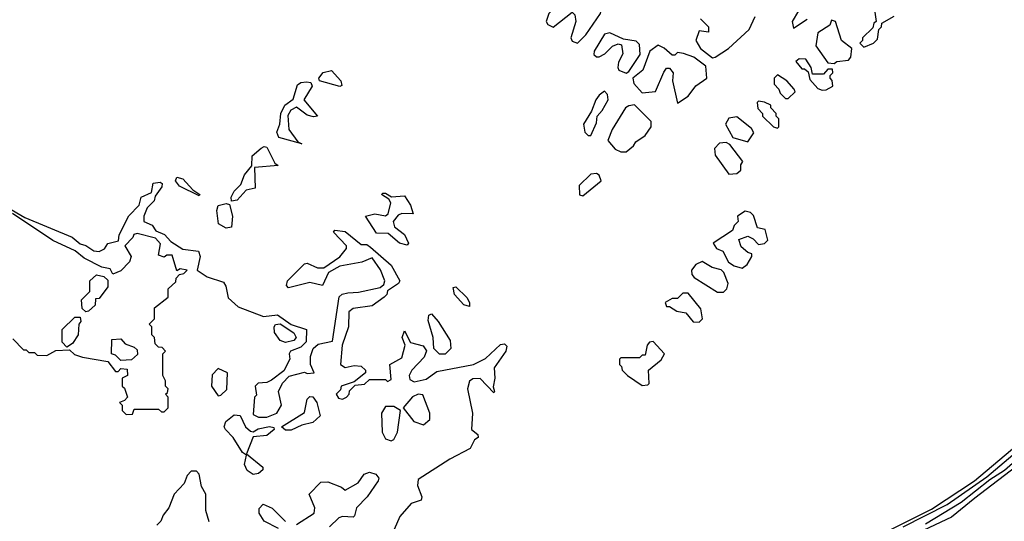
# Model space of a CAD drawing. Extents: x 2737310 to 2869991, y 870230 to 1012730.
# Tile 217 of 256: x 2786851 to 2790495, y 920455 to 922312. Entities that reach past the tile are written whole.
import ezdxf

# ---------------------------------------------------------------- set-up
doc = ezdxf.new("R2010")
doc.units = 0

msp = doc.modelspace()

# ---------------------------------------------------------------- linework, layer by layer
at = {"layer": '0CON02XD'}
for points in [[(2788915, 922224.3), (2788946.2, 922255), (2789000, 922335), (2789007.5, 922365), (2789007.5, 922385), (2789000, 922395), (2788955, 922400), (2788925, 922420), (2788920, 922405), (2788930, 922395), (2788915, 922367.5), (2788895, 922360), (2788875, 922373.3), (2788845, 922371.2), (2788808.8, 922335), (2788798.8, 922305), (2788805, 922293.8), (2788825, 922283.8), (2788895, 922340), (2788905, 922330), (2788909.2, 922305), (2788890, 922245), (2788895, 922232), (2788915, 922224.3)], [(2789425, 922172.5), (2789473.3, 922205), (2789550, 922275), (2789573, 922323)], [(2789732.5, 922345), (2789710, 922305), (2789715, 922280), (2789765, 922313.3)], [(2790015, 922340), (2790020, 922305), (2790011.7, 922298.3), (2790008.3, 922281.7), (2789970, 922245), (2789970, 922235), (2789960, 922225), (2789975, 922210), (2790010, 922225), (2790025, 922240), (2790030, 922275), (2790040, 922285), (2790041.7, 922298.3), (2790087.5, 922325)], [(2789370, 922315), (2789400, 922285), (2789400, 922265), (2789365, 922270), (2789352.5, 922235), (2789370, 922205), (2789415, 922170), (2789425, 922172.5)], [(2789865, 922150), (2789875, 922157.5), (2789918.3, 922161.7), (2789927, 922173), (2789930, 922205), (2789892.5, 922235), (2789870, 922305), (2789855, 922310), (2789848.3, 922291.7), (2789805, 922262.5), (2789796.7, 922215), (2789841.7, 922151.7), (2789865, 922150)], [(2789095, 922113.3), (2789105, 922120), (2789147, 922183), (2789145, 922220), (2789131.7, 922231.7), (2789085, 922240), (2789035, 922262.5), (2789015, 922257.5), (2788976.7, 922195), (2788975, 922182.5), (2788985, 922173.8), (2788995, 922174), (2789016.7, 922185), (2789045, 922213.3), (2789065, 922222.5), (2789078.3, 922218.3), (2789083.3, 922185), (2789066.7, 922155), (2789063.8, 922135), (2789067.5, 922125), (2789095, 922113.3)], [(2789285, 922003.3), (2789325, 922028.8), (2789353, 922067), (2789393.8, 922095), (2789390, 922140), (2789345, 922172.5), (2789307, 922187), (2789285, 922190), (2789275, 922180), (2789265, 922180), (2789236.1, 922206.1), (2789213, 922217), (2789182.5, 922195), (2789156.7, 922125), (2789120, 922095), (2789123.3, 922075), (2789155, 922041.2), (2789203.6, 922046.4), (2789235, 922117.5), (2789245, 922132.5), (2789255, 922132.5), (2789268.8, 922115), (2789266.2, 922085), (2789285, 922003.3)], [(2789820.7, 922050.7), (2789835, 922052.5), (2789860, 922065), (2789857, 922087), (2789850, 922095), (2789850, 922105), (2789860, 922115), (2789858.3, 922128.3), (2789841.7, 922128.3), (2789825, 922110), (2789785, 922110), (2789780, 922135), (2789760, 922165), (2789735, 922166.7), (2789723.6, 922156.4), (2789745, 922130), (2789755, 922130), (2789768.3, 922118.3), (2789775, 922090), (2789805, 922057.5), (2789820.7, 922050.7)], [(2788035, 922063.8), (2787960, 922085), (2787957.5, 922095), (2787974.4, 922115.6), (2788005, 922123.3), (2788038.8, 922085), (2788042.5, 922067.5), (2788035, 922063.8)], [(2789695, 922020), (2789720, 922045), (2789717.5, 922055), (2789690, 922085), (2789655, 922107.5), (2789642.5, 922095), (2789643, 922073), (2789660, 922055), (2789665, 922040), (2789685, 922020), (2789695, 922020)], [(2787895, 921852.5), (2787810, 921875), (2787802.5, 921895), (2787813.3, 921925), (2787817.5, 921965), (2787832.5, 921995), (2787862.5, 922017.5), (2787879.2, 922070.8), (2787890.6, 922079.4), (2787911.7, 922081.7), (2787928.8, 922078.8), (2787933.3, 922065), (2787902.5, 922015), (2787952.5, 921955), (2787938.3, 921951.7), (2787915, 921958), (2787875, 921987.5), (2787853.6, 921976.4), (2787843.3, 921956.7), (2787846.2, 921905), (2787880, 921860), (2787895, 921852.5)], [(2788965, 921882.5), (2788985, 921930), (2788987.5, 921955), (2789006.2, 921975), (2789028, 922015), (2789026.2, 922035), (2789015, 922046.7), (2788995, 922032.5), (2788983.3, 922015), (2788967, 921973), (2788937.5, 921925), (2788942.5, 921895), (2788955, 921882.5), (2788965, 921882.5)], [(2789095, 921822.5), (2789122.5, 921845), (2789130.7, 921859.3), (2789165, 921883.3), (2789187.5, 921915), (2789187.5, 921935), (2789126.1, 921996.1), (2789105, 921993.3), (2789093.3, 921985), (2789043.3, 921905), (2789027.5, 921865), (2789055, 921832.5), (2789075, 921822.5), (2789095, 921822.5)], [(2789655, 921910), (2789660, 921915), (2789660, 921945), (2789650, 921955), (2789650, 921965), (2789630, 921985), (2789630, 921995), (2789607, 922007), (2789585, 922010), (2789580, 922005), (2789583, 921983), (2789600, 921965), (2789600, 921955), (2789640, 921915), (2789655, 921910)], [(2789545, 921860), (2789567.5, 921892.5), (2789559.3, 921909.3), (2789505, 921952.5), (2789475, 921947.5), (2789463.3, 921925), (2789490, 921875), (2789545, 921860)], [(2789475, 921740), (2789505, 921742.5), (2789520, 921755), (2789520, 921775), (2789527, 921787), (2789479.3, 921849.3), (2789465, 921857.5), (2789440, 921855), (2789422.5, 921835), (2789425, 921810), (2789475, 921740)], [(2787635, 921640), (2787633.8, 921655), (2787645, 921676.7), (2787668.8, 921701.2), (2787682.2, 921737.8), (2787709.3, 921770.7), (2787711.7, 921808.3), (2787745, 921836.7), (2787755, 921842.5), (2787765, 921840), (2787795, 921780), (2787807.5, 921772.5), (2787720, 921765), (2787721.7, 921688.3), (2787689.5, 921680.5), (2787655, 921644), (2787635, 921640)], [(2788935, 921660), (2789002.5, 921715), (2788995, 921736.7), (2788985, 921742.5), (2788965, 921740), (2788921.7, 921698.3), (2788923, 921663), (2788935, 921660)], [(2786805, 921618), (2786869.3, 921579.3), (2787045, 921506.7), (2787075, 921482.5), (2787096.1, 921476.1), (2787125, 921456.7), (2787145, 921453.8), (2787165, 921463.8), (2787176.7, 921483.3), (2787217, 921493), (2787218.8, 921515), (2787254.4, 921585.6), (2787293.3, 921625), (2787300, 921655), (2787338.3, 921671.7), (2787345, 921706), (2787370.7, 921710.7), (2787377.5, 921705), (2787377, 921693), (2787351.7, 921658.3), (2787348.3, 921641.7), (2787322.5, 921615), (2787310, 921585), (2787310, 921565), (2787340.7, 921550.7), (2787355, 921530), (2787386.1, 921516.1), (2787410.7, 921490.7), (2787455, 921462.5), (2787512.5, 921455), (2787518.8, 921435), (2787507.5, 921385), (2787545, 921360), (2787605, 921340), (2787613.8, 921325), (2787621.7, 921281.7), (2787659.3, 921249.3), (2787753.6, 921213.6), (2787805, 921218.8), (2787855, 921182.9), (2787912.5, 921165), (2787910.7, 921119.3), (2787890.7, 921099.3), (2787853.3, 921085), (2787847.5, 921075), (2787850, 921055), (2787828.3, 921011.7), (2787782.7, 920977.3), (2787765, 920968.8), (2787733.6, 920966.4), (2787722.5, 920955), (2787727.5, 920922.5), (2787720, 920915), (2787715, 920850), (2787735, 920840), (2787765, 920840), (2787802.5, 920855), (2787820, 920885), (2787808.8, 920935), (2787823.8, 920966.2), (2787848.3, 920991.7), (2787905, 921007.5), (2787915, 921002.5), (2787940, 921005), (2787927.5, 921035), (2787927.5, 921065), (2787936.7, 921095), (2787955, 921111.2), (2788008.3, 921121.7), (2788033.6, 921286.4), (2788044.1, 921295.9), (2788065, 921301.2), (2788105, 921303.3), (2788185, 921320), (2788198.3, 921331.7), (2788202.5, 921345), (2788185.9, 921385.9), (2788155, 921430), (2788116.4, 921413.6), (2788035, 921398.8), (2787993.9, 921376.1), (2787971.7, 921328.3), (2787925, 921338.8), (2787845, 921318.8), (2787838.3, 921328.3), (2787842, 921345), (2787905, 921407.5), (2787915, 921410), (2787952.9, 921392.9), (2787976.2, 921393.8), (2788035, 921433.8), (2788060, 921465), (2788060, 921475), (2788012.5, 921525), (2788017.5, 921532.5), (2788055, 921527.5), (2788115, 921480), (2788135, 921480), (2788149.3, 921469.3), (2788225, 921403.3), (2788257.5, 921345), (2788252.5, 921335), (2788211.7, 921308.3), (2788210, 921295), (2788200, 921285), (2788155, 921252.5), (2788085, 921242.5), (2788069.3, 921230.7), (2788067.5, 921175), (2788043.6, 921106.4), (2788037.5, 921035), (2788055, 921023.8), (2788088.3, 921031.7), (2788115, 921028.8), (2788130, 921015), (2788130, 921005), (2788088.3, 920971.7), (2788040, 920955), (2788038.3, 920941.7), (2788022.5, 920925), (2788030.7, 920910.7), (2788045, 920907.5), (2788060, 920915), (2788070, 920925), (2788071.7, 920938.3), (2788091.7, 920958.3), (2788127, 920963), (2788145, 920980), (2788205, 920980), (2788212.5, 920972.5), (2788225, 920980), (2788220, 921035), (2788265, 921060), (2788277, 921107), (2788266.7, 921135), (2788275, 921160), (2788296.7, 921116.7), (2788344.2, 921104.2), (2788356.4, 921086.4), (2788347.5, 921062.5), (2788302.5, 921015), (2788292.5, 920995), (2788295, 920980), (2788311.2, 920971.2), (2788355, 920981.2), (2788395, 921010), (2788530, 921035), (2788575, 921057.5), (2788630.7, 921109.3), (2788645, 921112.5), (2788653, 921103), (2788650, 921085), (2788607, 921023), (2788608.8, 920985), (2788602.5, 920952.5), (2788607.5, 920935), (2788605, 920930), (2788555, 920983.3), (2788528, 920982), (2788515, 920973.3), (2788507.5, 920945), (2788526.7, 920855), (2788522.5, 920795), (2788546.4, 920776.4), (2788547.5, 920765), (2788533.6, 920756.4), (2788517.5, 920725), (2788442.5, 920685), (2788325, 920610), (2788323, 920587), (2788338.8, 920545), (2788337, 920533), (2788299.5, 920520.5), (2788257.7, 920472.3), (2788236.7, 920425)], [(2787515, 921660), (2787442.5, 921695), (2787427.5, 921715), (2787431.7, 921728.3), (2787455, 921722.5), (2787491.7, 921681.7), (2787517.5, 921665), (2787515, 921660)], [(2788285, 921477.5), (2788256.7, 921485), (2788215, 921520), (2788171.7, 921521.7), (2788130, 921585), (2788165, 921592.5), (2788205, 921586.2), (2788215, 921592.5), (2788224.1, 921634.1), (2788217, 921647), (2788190, 921665), (2788195, 921670), (2788205, 921670), (2788226.2, 921656.2), (2788275, 921660), (2788297.5, 921625), (2788307.5, 921592.5), (2788265, 921593.8), (2788251.9, 921588.1), (2788232.5, 921565), (2788237.5, 921545), (2788275, 921516.7), (2788290, 921485), (2788285, 921477.5)], [(2787615, 921540), (2787586.2, 921556.2), (2787580, 921605), (2787585.8, 921624.2), (2787615, 921631.2), (2787627.5, 921627.5), (2787638.1, 921585), (2787635, 921544), (2787615, 921540)], [(2786825, 921130), (2786865, 921090), (2786875, 921090), (2786885, 921080), (2786905, 921080), (2786915, 921070), (2786951.7, 921068.3), (2786985, 921087.5), (2787035, 921090), (2787053, 921073), (2787083, 921063), (2787177, 921047), (2787205, 921010), (2787215, 921010), (2787225, 921020), (2787248.3, 921018.3), (2787250, 920995), (2787230, 920985), (2787230, 920955), (2787238.3, 920948.3), (2787250, 920915), (2787238.3, 920901.7), (2787220, 920895), (2787230, 920885), (2787230, 920865), (2787245, 920850), (2787268.3, 920851.7), (2787275, 920870), (2787365, 920870), (2787375, 920860), (2787385, 920860), (2787400, 920875), (2787400, 920915), (2787390, 920925), (2787398.3, 920931.7), (2787400, 920945), (2787390, 920955), (2787390, 920975), (2787380, 920995), (2787380, 921075), (2787390, 921085), (2787378.3, 921098.3), (2787365, 921100), (2787351.7, 921111.7), (2787350, 921135), (2787340, 921145), (2787340, 921175), (2787330, 921185), (2787350, 921205), (2787350, 921245), (2787400, 921285), (2787400, 921315), (2787428.3, 921341.7), (2787430, 921355), (2787441.7, 921368.3), (2787458.3, 921371.7), (2787470, 921385), (2787445, 921390), (2787431.7, 921381.7), (2787415, 921440), (2787395, 921440), (2787385, 921432.5), (2787365, 921440), (2787371.7, 921481.7), (2787353, 921503), (2787285, 921520), (2787273.6, 921516.4), (2787270, 921505), (2787240, 921475), (2787263.3, 921435), (2787257.5, 921415), (2787225, 921382.5), (2787195, 921370), (2787185, 921390), (2787155, 921396.2), (2787089.5, 921429.5), (2787056, 921456), (2786973.8, 921493.8), (2786823.8, 921593.8)], [(2789525, 921392.5), (2789542.5, 921405), (2789560, 921435), (2789560, 921445), (2789545, 921450), (2789520.7, 921470.7), (2789511.7, 921498.3), (2789545, 921510), (2789565, 921500), (2789585, 921480), (2789607, 921483), (2789620, 921495), (2789610, 921535), (2789581.7, 921541.7), (2789566.4, 921586.4), (2789555, 921597.5), (2789535, 921602.5), (2789507.5, 921585), (2789510, 921565), (2789495, 921550), (2789488.3, 921531.7), (2789417.5, 921485), (2789430, 921465), (2789452.5, 921455), (2789473.6, 921413.6), (2789495, 921400), (2789525, 921392.5)], [(2789433, 921303), (2789455, 921303.3), (2789467.5, 921315), (2789472.5, 921335), (2789456.2, 921376.2), (2789446.2, 921386.2), (2789414, 921394), (2789376.4, 921416.4), (2789352.5, 921405), (2789337.5, 921385), (2789338.3, 921368.3), (2789347, 921357), (2789433, 921303)], [(2787095, 921230), (2787082.5, 921242.5), (2787080, 921275), (2787110, 921305), (2787110, 921345), (2787135, 921367.5), (2787161.7, 921361.7), (2787177.5, 921347.5), (2787177, 921323), (2787145, 921280), (2787131.7, 921278.3), (2787130, 921255), (2787105, 921232.5), (2787095, 921230)], [(2788515, 921250), (2788495, 921256.7), (2788460, 921295), (2788455, 921320), (2788465, 921322.5), (2788505, 921283.3), (2788516, 921265), (2788515, 921250)], [(2789365, 921192.5), (2789377.5, 921205), (2789371.7, 921241.7), (2789325, 921300), (2789305, 921300), (2789285, 921280), (2789265, 921280), (2789240, 921265), (2789245, 921250), (2789255, 921250), (2789283, 921233), (2789316.2, 921226.2), (2789343, 921193), (2789365, 921192.5)], [(2787025, 921100), (2787008.3, 921118.3), (2787007.5, 921165), (2787055, 921210), (2787075, 921210), (2787077.5, 921195), (2787070, 921185), (2787067.5, 921145), (2787046.4, 921113.6), (2787025, 921100)], [(2788425, 921073.8), (2788404.1, 921074.1), (2788383.3, 921095), (2788381.2, 921135), (2788362.3, 921197.7), (2788365, 921217.5), (2788375, 921222.5), (2788400, 921195), (2788444.2, 921124.2), (2788445.9, 921094.1), (2788425, 921073.8)], [(2787835, 921116.9), (2787815, 921123.8), (2787794.2, 921154.2), (2787792, 921175), (2787797.1, 921182.9), (2787815, 921185.6), (2787865, 921152), (2787874, 921135), (2787865, 921124.4), (2787835, 921116.9)], [(2787225, 921050), (2787205, 921070), (2787190, 921075), (2787191.7, 921128.3), (2787225, 921130), (2787241.7, 921111.7), (2787275, 921100), (2787285, 921090), (2787287, 921073), (2787265, 921052.5), (2787225, 921050)], [(2789155, 920957.5), (2789175, 920960), (2789180, 920965), (2789177.5, 921015), (2789225, 921052.5), (2789236.7, 921075), (2789195, 921120), (2789181.7, 921118.3), (2789173, 921107), (2789165, 921070), (2789155, 921070), (2789145, 921060), (2789075, 921060), (2789070, 921055), (2789070, 921035), (2789078.3, 921028.3), (2789080, 921015), (2789100, 920995), (2789155, 920957.5)], [(2787585, 920920), (2787595, 920922.5), (2787617, 920943), (2787620, 921005), (2787585, 921020), (2787563, 920997), (2787560, 920955), (2787585, 920920)], [(2790065, 920419.6), (2790225, 920500.4), (2790384.4, 920605), (2790705.5, 920874.5), (2790772, 920945), (2790790, 920950), (2790787.5, 920955), (2790795, 920962.5), (2790798.8, 920955), (2790667.2, 920782.8), (2790557.7, 920672.3), (2790385, 920540.8), (2790299.7, 920470.3), (2789966.1, 920313.9)], [(2787855, 920792.5), (2787835, 920792.5), (2787820, 920805), (2787905, 920857.5), (2787915, 920907.5), (2787925, 920917.5), (2787935, 920916.2), (2787950, 920895), (2787962.5, 920845), (2787935, 920821.2), (2787895, 920811.2), (2787855, 920792.5)], [(2788345, 920812.5), (2788368, 920832), (2788368.8, 920855), (2788343.3, 920923.3), (2788325, 920926), (2788304.3, 920915.7), (2788270, 920875), (2788310, 920825), (2788345, 920812.5)], [(2788225, 920752.5), (2788235, 920757.5), (2788248.8, 920785), (2788260, 920865), (2788235, 920880), (2788205, 920880), (2788190, 920855), (2788192.5, 920785), (2788205, 920760), (2788225, 920752.5)], [(2787715, 920628.8), (2787692.7, 920642.7), (2787682.5, 920665), (2787690, 920700), (2787675, 920710), (2787640.8, 920765), (2787612, 920795), (2787608, 920805), (2787614, 920825), (2787645, 920849.2), (2787666.9, 920846.9), (2787686, 920805), (2787705, 920788.8), (2787715, 920786.7), (2787732.7, 920797.3), (2787775, 920805.8), (2787791.7, 920801.7), (2787792.5, 920795), (2787765, 920772.5), (2787715, 920767.5), (2787690, 920705), (2787750, 920655), (2787750, 920645), (2787735, 920632.5), (2787715, 920628.8)], [(2790120, 920435), (2790283.1, 920516.9), (2790430.5, 920619.5), (2790655, 920810), (2790660, 920805), (2790655, 920797.5), (2790640.7, 920789.3), (2790585, 920721.5), (2790495, 920642.7), (2790441.1, 920608.9), (2790335, 920524.4), (2790202.5, 920445)], [(2787552.5, 920452.5), (2787540, 920495), (2787540, 920555), (2787523.6, 920583.6), (2787515, 920630), (2787505, 920640), (2787485, 920640), (2787470, 920625), (2787460, 920595), (2787422.5, 920555), (2787402.5, 920505), (2787381.7, 920478.3), (2787372.5, 920455), (2787358.8, 920441.2)], [(2787875, 920443.3), (2787940, 920485), (2787942.5, 920505), (2787922.5, 920555), (2787965, 920600), (2787991.7, 920601.7), (2788041.7, 920581.7), (2788055, 920570), (2788103, 920597), (2788125, 920630), (2788145, 920636.7), (2788169.3, 920629.3), (2788180, 920615), (2788177.5, 920605), (2788136.7, 920545), (2788097.5, 920505), (2788090, 920475), (2788085, 920470), (2788045, 920473.3), (2788031.7, 920468.3), (2787997.5, 920435)], [(2787808, 920428), (2787755.7, 920455.7), (2787736.7, 920485), (2787737.5, 920502.5), (2787751.7, 920518.3), (2787785, 920503.8), (2787833.9, 920453.9)]]:
    msp.add_lwpolyline(points, dxfattribs=at)

doc.saveas('drawing.dxf')
